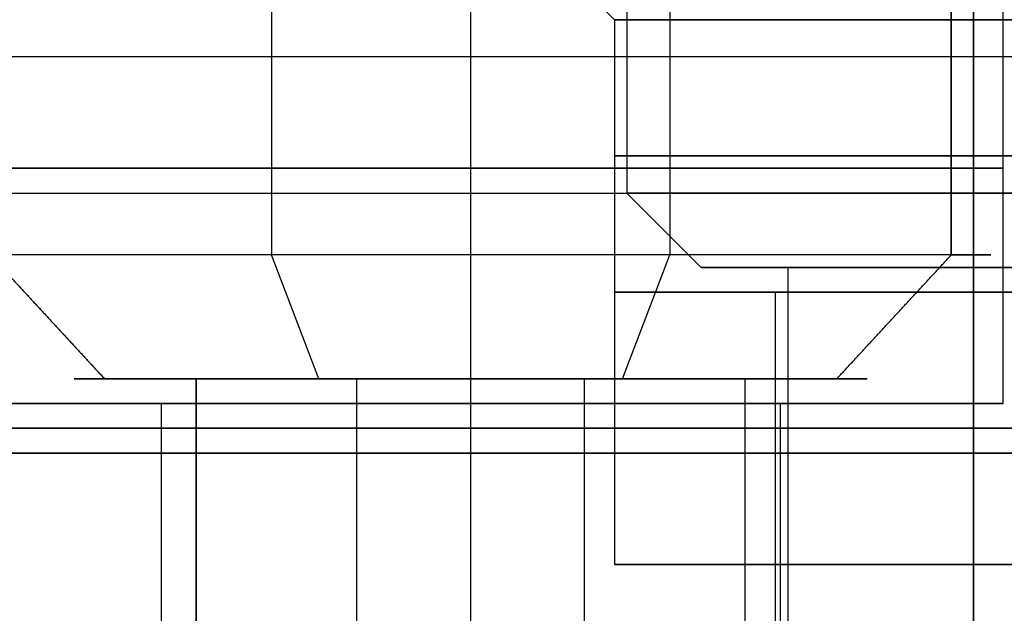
# Model space of a CAD drawing. Header units: millimetres. Extents: x -105 to 152, y -114 to 65.
# Tile 111 of 256: x 110.16 to 114.13, y -94.65 to -92.25. Entities that reach past the tile are written whole.
import ezdxf

# ---------------------------------------------------------------- set-up
doc = ezdxf.new("R2010")
doc.units = ezdxf.units.MM
doc.layers.add('Layer 01', color=7, linetype='Continuous', true_color=0x000000)

msp = doc.modelspace()

# ---------------------------------------------------------------- linework, layer by layer
at = {"layer": 'Layer 01'}
for p, q in [((111.1716, -90.9, 20.4398), (111.1716, -93.2, 20.4398)), ((112.606, -90.9, 24.06), (112.606, -92.95, 24.06)), ((112.606, -90.9, 12.94), (112.606, -92.95, 12.94)), ((112.7804, -90.9, 16.5602), (112.7804, -93.2, 16.5602)), ((113.9159, -90.9, 19.3044), (113.9159, -93.2, 19.3044)), ((111.976, -93.8, 20.65), (111.976, -91.9, 20.65)), ((111.976, -93.8, 16.35), (111.976, -91.9, 16.35)), ((112.556, -92.25, 12.94), (112.256, -91.95, 12.94)), ((112.556, -92.25, 12.94), (112.556, -93.35, 12.94)), ((112.556, -92.25, 24.06), (112.556, -94.45, 24.06)), ((103.626, -92.95, -0.45), (133.526, -92.95, -0.45)), ((103.626, -92.95, 37.45), (133.526, -92.95, 37.45)), ((112.906, -93.25, 24.06), (112.606, -92.95, 24.06)), ((112.906, -93.25, 12.94), (112.606, -92.95, 12.94)), ((110.4981, -93.7, 17.8871), (110.0362, -93.2, 17.6956)), ((111.3632, -93.7, 19.978), (111.1716, -93.2, 20.4398)), ((112.5889, -93.7, 17.022), (112.7804, -93.2, 16.5602)), ((112.906, -93.25, 12.94), (113.256, -93.25, 12.94)), ((112.906, -93.25, 24.06), (113.256, -93.25, 24.06)), ((113.256, -93.25, 24.06), (113.256, -106.6, 24.06)), ((113.256, -93.25, 12.94), (113.256, -106.6, 12.94)), ((114.006, -93.25, 11.84), (114.006, -93.25, 12.19)), ((114.006, -93.25, 13.69), (114.006, -93.25, 14.04)), ((114.006, -93.25, 22.96), (114.006, -93.25, 23.31)), ((114.006, -93.25, 24.81), (114.006, -93.25, 25.16)), ((112.556, -93.35, 12.94), (113.206, -93.35, 12.94)), ((113.206, -96.7, 12.94), (113.206, -93.35, 12.94)), ((114.006, -93.35, 11.49), (114.006, -93.35, 12.14)), ((114.006, -93.35, 13.74), (114.006, -93.35, 14.39)), ((110.776, -93.7, 18.5), (110.376, -93.7, 18.5)), ((110.8676, -110.2, 18.0403), (110.8676, -93.7, 18.0403)), ((111.5164, -110.2, 19.6085), (111.5164, -93.7, 19.6085)), ((111.976, -93.7, 16.9), (111.976, -93.7, 17.3)), ((111.976, -93.7, 19.7), (111.976, -93.7, 20.1)), ((112.4357, -110.2, 17.3915), (112.4357, -93.7, 17.3915)), ((113.0845, -110.2, 18.9597), (113.0845, -93.7, 18.9597)), ((113.576, -93.7, 18.5), (113.176, -93.7, 18.5)), ((109.826, -93.8, 18.5), (110.726, -93.8, 18.5)), ((111.976, -96.7, 19.75), (111.976, -93.8, 19.75)), ((111.976, -96.7, 17.25), (111.976, -93.8, 17.25)), ((111.976, -93.8, 16.35), (111.976, -93.8, 17.25)), ((111.976, -93.8, 19.75), (111.976, -93.8, 20.65)), ((113.226, -93.8, 18.5), (114.126, -93.8, 18.5)), ((112.556, -94.45, 24.06), (113.206, -94.45, 24.06)), ((113.206, -96.7, 24.06), (113.206, -94.45, 24.06)), ((114.006, -94.45, 22.61), (114.006, -94.45, 23.26)), ((114.006, -94.45, 24.86), (114.006, -94.45, 25.51))]:
    msp.add_line(p, q, dxfattribs=at)
at = {"layer": 'Layer 01', "extrusion": (-1.07998e-16, 1, 0)}
msp.add_arc((-114.006, 12.94, -92.25), 1.45, 270, 90, dxfattribs=at)
at = {"layer": 'Layer 01', "extrusion": (1.07998e-16, -1, 0)}
msp.add_arc((114.006, 12.94, 92.25), 1.45, 270, 90, dxfattribs=at)
at = {"layer": 'Layer 01', "extrusion": (0, -1, 0)}
for centre, radius, start, end in [((118.576, 18.5, 92.4), 12.05, 0, 180), ((114.006, 12.94, 92.8), 1.45, 90, 270), ((114.006, 12.94, 92.8), 1.45, 270, 90), ((114.006, 24.06, 93.35), 1.45, 90, 270), ((114.006, 24.06, 93.35), 1.45, 270, 90)]:
    msp.add_arc(centre, radius, start, end, dxfattribs=at)
at = {"layer": 'Layer 01', "extrusion": (0, 1, 0)}
for start, end in [(0, 180), (180, 0)]:
    msp.add_arc((-111.976, 18.5, -92.85), 2.15, start, end, dxfattribs=at)
at = {"layer": 'Layer 01', "extrusion": (-2.0966e-16, 1, 0)}
for centre, radius, start, end in [((-114.006, 24.06, -92.95), 1.4, 270, 90), ((-114.006, 12.94, -92.95), 1.4, 270, 90), ((-114.006, 24.06, -93.25), 1.1, 270, 90), ((-114.006, 12.94, -93.25), 1.1, 270, 90), ((-114.006, 12.94, -93.25), 1.1, 90, 270), ((-114.006, 24.06, -93.25), 1.1, 90, 270)]:
    msp.add_arc(centre, radius, start, end, dxfattribs=at)
at = {"layer": 'Layer 01', "extrusion": (2.0966e-16, -1, 0)}
for centre, radius, start, end in [((114.006, 12.94, 92.95), 1.4, 270, 90), ((114.006, 24.06, 92.95), 1.4, 270, 90), ((114.006, 24.06, 93.25), 0.75, 90, 270), ((114.006, 12.94, 93.25), 0.75, 90, 270), ((114.006, 12.94, 93.25), 0.75, 270, 90), ((114.006, 24.06, 93.25), 0.75, 270, 90)]:
    msp.add_arc(centre, radius, start, end, dxfattribs=at)
at = {"layer": 'Layer 01', "extrusion": (-1.12075e-15, -1, 2.7027e-15)}
for centre, radius, start, end in [((111.976, 18.5, 93.2), 2.1, 22.5227, 202.5227), ((111.976, 18.5, 93.7), 1.2, 22.5227, 202.5227), ((111.976, 18.5, 93.7), 1.2, 202.5227, 22.5227)]:
    msp.add_arc(centre, radius, start, end, dxfattribs=at)
at = {"layer": 'Layer 01', "extrusion": (1.12075e-15, 1, -2.7027e-15)}
for centre, radius in [((-111.976, 18.5, -93.2), 2.1), ((-111.976, 18.5, -93.7), 1.6)]:
    msp.add_arc(centre, radius, 157.4773, 337.4773, dxfattribs=at)
at = {"layer": 'Layer 01', "extrusion": (-1.07998e-16, 1, 4.90029e-15)}
for centre in [(-114.006, 12.94, -93.35), (-114.006, 24.06, -94.45)]:
    msp.add_arc(centre, 1.45, 270, 90, dxfattribs=at)
at = {"layer": 'Layer 01', "extrusion": (1.07998e-16, -1, 8.88178e-15)}
for centre in [(114.006, 12.94, 93.35), (114.006, 24.06, 94.45)]:
    msp.add_arc(centre, 0.8, 90, 270, dxfattribs=at)
at = {"layer": 'Layer 01', "extrusion": (1.07998e-16, -1, -8.88178e-15)}
for centre in [(114.006, 12.94, 93.35), (114.006, 24.06, 94.45)]:
    msp.add_arc(centre, 0.8, 270, 90, dxfattribs=at)
at = {"layer": 'Layer 01', "extrusion": (-1.07998e-16, 1, -4.90029e-15)}
for centre in [(-114.006, 12.94, -93.35), (-114.006, 24.06, -94.45)]:
    msp.add_arc(centre, 1.45, 90, 270, dxfattribs=at)
at = {"layer": 'Layer 01', "extrusion": (9.3251e-15, 1, 6.99456e-16)}
msp.add_arc((-111.976, 18.5, -93.7), 1.6, 337.4773, 157.4773, dxfattribs=at)
at = {"layer": 'Layer 01', "extrusion": (3.30485e-15, 1, -3.4561e-15)}
msp.add_arc((-111.976, 18.5, -93.8), 2.15, 0, 180, dxfattribs=at)
at = {"layer": 'Layer 01', "extrusion": (-3.30485e-15, 1, -3.4561e-15)}
msp.add_arc((-111.976, 18.5, -93.8), 2.15, 180, 360, dxfattribs=at)
at = {"layer": 'Layer 01', "extrusion": (5.68434e-15, -1, 3.25439e-15)}
msp.add_arc((111.976, 18.5, 93.8), 1.25, 0, 180, dxfattribs=at)
at = {"layer": 'Layer 01', "extrusion": (-5.68434e-15, -1, 3.25439e-15)}
msp.add_arc((111.976, 18.5, 93.8), 1.25, 180, 0, dxfattribs=at)
at = {"layer": 'Layer 01', "extrusion": (1.04991e-15, -1, 3.10995e-15)}
msp.add_arc((118.576, 18.5, 93.9), 13.425, 180, 266.5837, dxfattribs=at)
at = {"layer": 'Layer 01', "extrusion": (0, -1, 3.25439e-15)}
msp.add_arc((118.576, 18.5, 93.9), 13.425, 0, 180, dxfattribs=at)
at = {"layer": 'Layer 01', "extrusion": (1.62161e-17, 1, -3.53062e-15)}
msp.add_arc((-118.576, 18.5, -93.9), 12.05, 273.80667, 0, dxfattribs=at)
at = {"layer": 'Layer 01', "extrusion": (0, 1, -3.25439e-15)}
msp.add_arc((-118.576, 18.5, -93.9), 12.05, 0, 180, dxfattribs=at)
at = {"layer": 'Layer 01', "extrusion": (-1.07998e-16, 1, -3.56758e-15)}
msp.add_arc((-118.576, 18.5, -94), 11.95, 270, 90, dxfattribs=at)
at = {"layer": 'Layer 01'}
for points in [[(113.9159, -93.2, 19.3044), (113.9159, -92.05, 19.3044), (113.9159, -90.9, 19.3044)], [(114.006, -90.9, 14.34), (114.006, -91.925, 14.34), (114.006, -92.95, 14.34)], [(114.006, -92.95, 11.54), (114.006, -91.925, 11.54), (114.006, -90.9, 11.54)], [(114.006, -90.9, 25.46), (114.006, -91.925, 25.46), (114.006, -92.95, 25.46)], [(114.006, -92.95, 22.66), (114.006, -91.925, 22.66), (114.006, -90.9, 22.66)], [(114.126, -93.8, 18.5), (114.126, -92.85, 18.5), (114.126, -91.9, 18.5)], [(114.006, -91.95, 11.19), (114.006, -92.1, 11.34), (114.006, -92.25, 11.49)], [(114.006, -92.25, 14.39), (114.006, -92.1, 14.54), (114.006, -91.95, 14.69)], [(114.006, -93.35, 14.39), (114.006, -92.8, 14.39), (114.006, -92.25, 14.39)], [(114.006, -92.25, 11.49), (114.006, -92.8, 11.49), (114.006, -93.35, 11.49)], [(114.006, -94.45, 25.51), (114.006, -93.35, 25.51), (114.006, -92.25, 25.51)], [(114.006, -92.25, 22.61), (114.006, -93.35, 22.61), (114.006, -94.45, 22.61)], [(114.006, -93.25, 11.84), (114.006, -93.1, 11.69), (114.006, -92.95, 11.54)], [(114.006, -92.95, 14.34), (114.006, -93.1, 14.19), (114.006, -93.25, 14.04)], [(114.006, -93.25, 22.96), (114.006, -93.1, 22.81), (114.006, -92.95, 22.66)], [(114.006, -92.95, 25.46), (114.006, -93.1, 25.31), (114.006, -93.25, 25.16)], [(110.0362, -93.2, 17.6956), (110.2671, -93.45, 17.7914), (110.4981, -93.7, 17.8871)], [(113.454, -93.7, 19.1129), (113.6849, -93.45, 19.2086), (113.9159, -93.2, 19.3044)], [(114.006, -93.25, 13.69), (114.006, -99.925, 13.69), (114.006, -106.6, 13.69)], [(114.006, -106.6, 12.19), (114.006, -99.925, 12.19), (114.006, -93.25, 12.19)], [(114.006, -93.25, 24.81), (114.006, -99.925, 24.81), (114.006, -106.6, 24.81)], [(114.006, -106.6, 23.31), (114.006, -99.925, 23.31), (114.006, -93.25, 23.31)], [(114.006, -93.35, 12.14), (114.006, -95.025, 12.14), (114.006, -96.7, 12.14)], [(114.006, -96.7, 13.74), (114.006, -95.025, 13.74), (114.006, -93.35, 13.74)], [(110.8676, -93.7, 18.0403), (110.8676, -101.95, 18.0403), (110.8676, -110.2, 18.0403)], [(113.0845, -110.2, 18.9597), (113.0845, -101.95, 18.9597), (113.0845, -93.7, 18.9597)], [(110.726, -93.8, 18.5), (110.726, -95.25, 18.5), (110.726, -96.7, 18.5)], [(113.226, -96.7, 18.5), (113.226, -95.25, 18.5), (113.226, -93.8, 18.5)], [(114.006, -94.45, 23.26), (114.006, -95.575, 23.26), (114.006, -96.7, 23.26)], [(114.006, -96.7, 24.86), (114.006, -95.575, 24.86), (114.006, -94.45, 24.86)]]:
    msp.add_open_spline(points, degree=2, dxfattribs=at)

doc.saveas('drawing.dxf')
